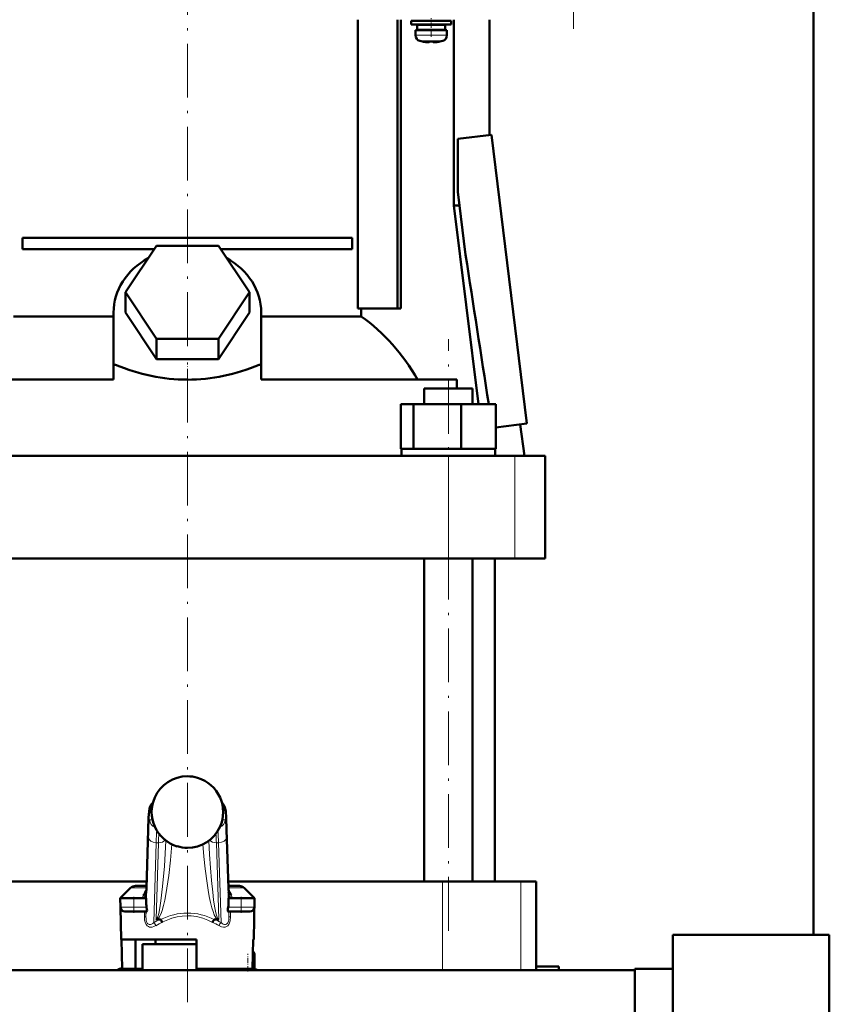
# Model space of a CAD drawing. Extents: x -1351 to 1763, y -1300 to 612.
# Tile 49 of 80: x 404 to 585, y -143 to 77. Entities that reach past the tile are written whole.
import ezdxf

# ---------------------------------------------------------------- set-up
doc = ezdxf.new("R2010")
doc.units = 0
doc.linetypes.add('DASHDOT', pattern=[18.5, 12, -3, 0.5, -3])

msp = doc.modelspace()

# ---------------------------------------------------------------- linework, layer by layer
at = {"color": 7, "lineweight": 50}
for p, q in [((581.6, -127.32), (581.6, 531.58)), ((479.72, 77.08), (479.72, 12.58)), ((488.58, 12.58), (488.58, 77.08)), ((489.28, 77.08), (489.28, 12.58)), ((494.1, 76.83), (494.1, 77.08)), ((498.1, 77.08), (498.1, 76.83)), ((501.2, 77.08), (501.2, 35.58)), ((509.1, 77.08), (509.1, 51.31)), ((496.1, 76.83), (491.6, 76.83)), ((491.6, 76.03), (491.6, 76.83)), ((496.1, 76.03), (491.6, 76.03)), ((496.1, 75.93), (492.95, 75.93)), ((492.95, 74.83), (492.95, 75.93)), ((496.1, 74.83), (492.95, 74.83)), ((494.1, 75.93), (494.1, 76.03)), ((494.1, 74.73), (494.1, 74.83)), ((500.6, 76.83), (496.1, 76.83)), ((500.6, 76.03), (496.1, 76.03)), ((499.25, 75.93), (496.1, 75.93)), ((499.25, 74.83), (496.1, 74.83)), ((498.1, 76.03), (498.1, 75.93)), ((498.1, 74.83), (498.1, 74.73)), ((499.25, 75.93), (499.25, 74.83)), ((500.6, 76.03), (500.6, 76.83)), ((492.6, 74.73), (496.1, 74.73)), ((492.6, 73.6), (492.6, 74.73)), ((499.6, 74.73), (496.1, 74.73)), ((499.6, 73.6), (499.6, 74.73)), ((494.17, 72.19), (494.18, 72.2)), ((495.6, 72.2), (495.6, 72.05)), ((496.6, 72.2), (496.6, 72.05)), ((498.02, 72.2), (498.03, 72.19)), ((502.07, 50.44), (509.57, 51.37)), ((509.57, 51.37), (517.49, -13.15)), ((502.07, 38.6), (502.07, 50.44)), ((503.79, 24.56), (502.07, 38.6)), ((501.2, 35.58), (502.44, 35.58)), ((501.2, 35.58), (506.71, -8.82)), ((404.74, 28.33), (478.46, 28.33)), ((404.74, 28.33), (404.74, 25.83)), ((427.75, 16.18), (434.67, 26.57)), ((434.67, 26.57), (448.53, 26.57)), ((448.53, 26.57), (455.46, 16.18)), ((478.46, 28.33), (478.46, 25.83)), ((434.18, 25.83), (404.74, 25.83)), ((478.46, 25.83), (449.02, 25.83)), ((434.67, 5.78), (427.75, 16.18)), ((427.75, 11.68), (427.75, 16.18)), ((455.46, 16.18), (448.53, 5.78)), ((455.46, 11.68), (455.46, 16.18)), ((425.1, -0.01), (425.1, 11.68)), ((434.67, 1.28), (427.75, 11.68)), ((455.46, 11.68), (448.53, 1.28)), ((458.1, -0.01), (458.1, 11.68)), ((479.72, 12.58), (488.58, 12.58)), ((480.45, 12.58), (480.45, 10.8)), ((488.58, 12.58), (489.28, 12.58)), ((402.75, 10.8), (425.1, 10.8)), ((458.1, 10.8), (480.45, 10.8)), ((448.53, 5.78), (434.67, 5.78)), ((434.67, 1.28), (434.67, 5.78)), ((448.53, 1.28), (448.53, 5.78)), ((448.53, 1.28), (434.67, 1.28)), ((425.1, -0.08), (425.54, -0.01)), ((425.1, -0.01), (425.54, -0.01)), ((425.1, -0.01), (425.1, -0.08)), ((425.1, -3.32), (425.1, -0.08)), ((457.67, -0.01), (458.1, -0.08)), ((457.67, -0.01), (458.1, -0.01)), ((458.1, -0.08), (458.1, -0.01)), ((458.1, -3.32), (458.1, -0.08)), ((425.1, -3.32), (381.34, -3.32)), ((501.86, -3.32), (458.1, -3.32)), ((501.86, -5.32), (501.86, -3.32)), ((494.56, -5.32), (503.74, -5.32)), ((494.56, -8.82), (494.56, -5.32)), ((503.74, -5.32), (505.32, -5.32)), ((505.32, -8.82), (505.32, -5.32)), ((489.34, -8.82), (492.18, -8.82)), ((489.34, -18.82), (489.34, -8.82)), ((492.18, -8.82), (502.78, -8.82)), ((492.18, -18.82), (492.18, -8.82)), ((502.78, -8.82), (510.53, -8.82)), ((502.78, -18.82), (502.78, -8.82)), ((510.53, -18.82), (510.53, -8.82)), ((510.53, -14), (517.49, -13.15)), ((515.98, -13.34), (516.96, -20.32)), ((489.34, -18.82), (489.64, -18.82)), ((489.49, -18.82), (491.89, -18.82)), ((489.49, -20.32), (489.49, -18.82)), ((491.89, -18.82), (492.18, -18.82)), ((492.18, -18.82), (493.27, -18.82)), ((493.27, -18.82), (501.68, -18.82)), ((501.68, -18.82), (502.78, -18.82)), ((502.78, -18.82), (503.58, -18.82)), ((503.58, -18.82), (509.73, -18.82)), ((509.73, -18.82), (510.53, -18.82)), ((510.39, -18.82), (510.39, -20.32)), ((383.26, -20.32), (499.94, -20.32)), ((505.94, -20.32), (493.94, -20.32)), ((499.94, -20.32), (514.81, -20.32)), ((514.81, -20.32), (521.6, -20.32)), ((521.6, -43.32), (521.6, -20.32)), ((499.94, -43.32), (383.26, -43.32)), ((494.56, -115.42), (494.56, -43.32)), ((514.81, -43.32), (499.94, -43.32)), ((505.32, -115.42), (505.32, -43.32)), ((510.35, -115.42), (510.35, -43.32)), ((521.6, -43.32), (514.81, -43.32)), ((432.43, -116.9), (432.83, -103.9)), ((450.37, -103.9), (450.77, -116.9)), ((432.48, -115.42), (384.59, -115.42)), ((432.45, -116.42), (429.97, -116.42)), ((498.61, -115.42), (450.73, -115.42)), ((453.23, -116.42), (450.76, -116.42)), ((516.12, -115.42), (498.61, -115.42)), ((519.6, -115.42), (516.12, -115.42)), ((519.6, -115.42), (519.6, -134.42)), ((428.91, -116.86), (426.6, -119.17)), ((432.38, -118.03), (432.43, -116.9)), ((432.39, -117.82), (432.38, -117.86)), ((432.38, -117.86), (432.38, -117.88)), ((450.83, -118.03), (450.77, -116.9)), ((450.82, -117.86), (450.81, -117.82)), ((450.83, -117.88), (450.82, -117.86)), ((454.29, -116.86), (456.6, -119.17)), ((426.6, -119.17), (427.85, -119.17)), ((429.6, -119.17), (426.6, -119.17)), ((426.64, -121.19), (426.6, -119.17)), ((429.6, -119.17), (432.42, -119.17)), ((432.42, -119.17), (432.42, -120.51)), ((450.78, -119.17), (453.6, -119.17)), ((450.78, -120.51), (450.78, -119.17)), ((456.6, -119.17), (451.25, -119.17)), ((456.6, -119.17), (453.6, -119.17)), ((455.36, -119.17), (456.6, -119.17)), ((456.44, -128.42), (456.6, -119.17)), ((456.57, -121.19), (456.6, -119.17)), ((426.76, -128.42), (426.64, -121.19)), ((427.64, -122.17), (429.6, -122.17)), ((432.45, -122.17), (429.6, -122.17)), ((453.6, -122.17), (450.75, -122.17)), ((453.6, -122.17), (455.57, -122.17)), ((435.51, -123.92), (434.82, -123.92)), ((448.38, -123.92), (447.69, -123.92)), ((550.1, -127.32), (585.1, -127.32)), ((550.1, -127.32), (550.1, -146.37)), ((585.1, -127.32), (585.1, -146.37)), ((441.6, -128.42), (426.76, -128.42)), ((426.9, -128.42), (427.01, -134.92)), ((430.02, -128.42), (430.02, -134.92)), ((441.6, -129.42), (431.6, -129.42)), ((431.6, -135.27), (431.6, -129.42)), ((441.6, -129.42), (433.6, -129.42)), ((434.5, -129.42), (434.5, -128.42)), ((443.6, -128.42), (441.6, -128.42)), ((443.6, -129.42), (441.6, -129.42)), ((443.61, -129.42), (441.6, -129.42)), ((443.6, -134.92), (443.6, -128.42)), ((456.3, -128.42), (456.19, -134.92)), ((456.44, -128.42), (456.3, -128.42)), ((456.6, -135.19), (456.6, -131.92)), ((298.55, -135.27), (541.6, -135.27)), ((427.01, -134.92), (430.02, -134.92)), ((431.6, -134.92), (430.02, -134.92)), ((456.19, -134.92), (443.6, -134.92)), ((451.4, -135.27), (451.4, -134.92)), ((519.6, -134.42), (519.57, -135.27)), ((519.6, -134.42), (524.6, -134.42)), ((524.6, -134.42), (524.6, -135.27)), ((541.6, -135.27), (524.6, -135.27)), ((541.6, -134.96), (550.1, -134.96)), ((541.6, -180.03), (541.6, -134.96)), ((541.6, -134.96), (550.1, -134.96))]:
    msp.add_line(p, q, dxfattribs=at)
at = {"color": 7, "linetype": 'DASHDOT', "lineweight": 18}
for p, q in [((527.9, 75.05), (527.9, 267.1)), ((441.6, 4.18), (441.6, 83.7)), ((499.94, -126.43), (499.94, 5.69)), ((441.6, -234.93), (441.6, -0.81))]:
    msp.add_line(p, q, dxfattribs=at)
at = {"color": 7, "linetype": 'DASHDOT', "lineweight": 18, "ltscale": 0.104369}
msp.add_line((496.1, 73.25), (496.1, 77.42), dxfattribs=at)
at = {"color": 7, "lineweight": 18}
for p, q in [((496.1, 73.6), (492.6, 73.6)), ((496.13, 73.6), (496.1, 73.6)), ((496.13, 73.6), (499.6, 73.6)), ((496.1, 72.35), (493.53, 72.35)), ((496.13, 72.35), (496.1, 72.35)), ((498.67, 72.35), (496.13, 72.35)), ((499.94, -43.32), (499.94, -20.32)), ((514.81, -43.32), (514.81, -20.32)), ((441.6, -91.93), (441.6, -91.93)), ((443.87, -92.26), (443.87, -92.26)), ((433.62, -99.42), (433.17, -99.42)), ((450.04, -99.42), (449.59, -99.42)), ((433.17, -101.67), (433.8, -101.67)), ((434.29, -103.17), (434.29, -103.18)), ((449.41, -101.67), (450.04, -101.67)), ((432.42, -120.51), (432.88, -105.55)), ((432.83, -103.96), (432.43, -116.96)), ((432.83, -103.9), (432.83, -103.96)), ((450.32, -105.55), (450.78, -120.51)), ((450.77, -116.96), (450.37, -103.96)), ((434.63, -106.79), (434.08, -124.61)), ((434.6, -123.87), (435.13, -106.79)), ((435.13, -106.79), (434.63, -106.79)), ((436.79, -106.36), (436.79, -106.31)), ((436.79, -106.36), (436.81, -106.33)), ((439.32, -107.59), (439.32, -107.58)), ((446.41, -106.36), (446.39, -106.33)), ((446.41, -106.31), (446.41, -106.36)), ((448.58, -106.79), (448.08, -106.79)), ((448.08, -106.79), (448.6, -123.87)), ((449.12, -124.61), (448.58, -106.79)), ((441.6, -107.92), (441.6, -107.92)), ((498.61, -115.42), (498.61, -135.27)), ((516.12, -115.42), (516.12, -135.27)), ((432.43, -116.86), (428.91, -116.86)), ((432.34, -118.41), (432.37, -119.17)), ((432.43, -116.9), (432.43, -116.96)), ((454.29, -116.86), (450.77, -116.86)), ((450.84, -119.17), (450.87, -118.41)), ((429.6, -121.19), (429.6, -119.17)), ((431.6, -119.17), (431.6, -119.13)), ((451.6, -119.13), (451.61, -119.17)), ((453.6, -121.19), (453.6, -119.17)), ((429.6, -121.19), (426.64, -121.19)), ((429.6, -121.19), (432.49, -121.19)), ((429.6, -121.19), (429.6, -122.17)), ((431.98, -123.32), (431.98, -122.17)), ((432.34, -122.17), (432.34, -123.34)), ((432.34, -123.34), (432.37, -122.17)), ((450.72, -121.19), (453.6, -121.19)), ((450.83, -122.17), (450.87, -123.34)), ((450.87, -123.34), (450.87, -122.17)), ((451.22, -122.17), (451.22, -123.32)), ((456.57, -121.19), (453.6, -121.19)), ((453.6, -122.17), (453.6, -121.19)), ((456.24, -131.92), (456.6, -131.92)), ((454.7, -135.27), (455.1, -135.19)), ((455.1, -135.19), (455.1, -134.92)), ((455.1, -135.19), (455.12, -135.27)), ((456.6, -135.19), (455.1, -135.19))]:
    msp.add_line(p, q, dxfattribs=at)
at = {"color": 7, "linetype": 'DASHDOT', "lineweight": 18, "ltscale": 0.000941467}
msp.add_line((495.1, 72.05), (495.1, 72.01), dxfattribs=at)
at = {"color": 7, "linetype": 'DASHDOT', "lineweight": 18, "ltscale": 0.000794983}
msp.add_line((497.1, 72.05), (497.1, 72.02), dxfattribs=at)
at = {"color": 7, "linetype": 'DASHDOT', "lineweight": 18, "ltscale": 0.159261}
msp.add_line((441.6, -5.85), (441.6, 0.52), dxfattribs=at)
at = {"color": 7, "linetype": 'DASHDOT', "lineweight": 18, "ltscale": 0.090015}
for p, q in [((429.6, -118.87), (429.6, -122.47)), ((453.6, -122.47), (453.6, -118.87))]:
    msp.add_line(p, q, dxfattribs=at)
at = {"color": 7, "linetype": 'DASHDOT', "lineweight": 18, "ltscale": 0.098109}
msp.add_line((455.1, -135.52), (455.1, -131.6), dxfattribs=at)
at = {"color": 7, "linetype": 'DASHDOT', "lineweight": 18, "ltscale": 0.012677}
msp.add_line((454.66, -135.28), (455.16, -135.18), dxfattribs=at)
at = {"color": 7, "lineweight": 50}
for points in [[(495.6, 72.05), (495.6, 72.04), (495.6, 72.04), (495.59, 72.04), (495.57, 72.03), (495.51, 72.02), (495.1, 72.05)], [(496.6, 72.05), (496.6, 72.04), (496.61, 72.04), (496.62, 72.03), (496.65, 72.03)], [(496.6, 72.05), (496.6, 72.04), (496.61, 72.04), (496.61, 72.04), (496.63, 72.03), (496.68, 72.03), (496.83, 72.03), (497.1, 72.05)], [(432.83, -103.9), (432.94, -101.13), (433.05, -99.8), (433.14, -99.15), (433.3, -98.65), (433.54, -98.24), (433.86, -97.9)], [(450.37, -103.9), (450.26, -101.13), (450.16, -99.8), (450.06, -99.15), (449.9, -98.65), (449.66, -98.24), (449.34, -97.9)], [(431.72, -118.47), (432.06, -118.31), (432.25, -118.12), (432.38, -117.88)], [(432.49, -121.19), (432.57, -121.68), (432.58, -121.89), (432.55, -122.07), (432.52, -122.13), (432.48, -122.17), (432.45, -122.17)], [(450.75, -122.17), (450.71, -122.16), (450.69, -122.14), (450.65, -122.06), (450.62, -121.76), (450.64, -121.58), (450.72, -121.19)], [(435.51, -123.92), (435.56, -123.93), (435.59, -123.93), (435.62, -123.95)], [(447.59, -123.95), (447.6, -123.94), (447.62, -123.93), (447.69, -123.92)]]:
    msp.add_lwpolyline(points, dxfattribs=at)
at = {"color": 7, "lineweight": 18}
for points in [[(433.17, -99.42), (433.16, -99.43), (433.15, -99.43), (433.14, -99.45), (433.12, -99.49), (433.09, -99.63), (433.04, -100), (432.94, -101.29), (432.83, -103.96)], [(450.37, -103.96), (450.25, -101), (450.17, -100.07), (450.11, -99.62), (450.08, -99.49), (450.06, -99.44), (450.05, -99.43), (450.04, -99.42), (450.04, -99.42)], [(432.88, -105.55), (432.98, -103.15), (433.04, -102.29), (433.12, -101.74), (433.14, -101.7), (433.15, -101.68), (433.16, -101.67), (433.17, -101.67)], [(450.04, -101.67), (450.05, -101.68), (450.05, -101.68), (450.06, -101.69), (450.07, -101.72), (450.14, -102.12), (450.22, -103.11), (450.32, -105.55)], [(448.58, -106.79), (448.48, -104.82), (448.43, -104.1)], [(434.6, -123.87), (434.66, -123.86), (434.79, -123.74), (434.99, -123.32), (435.21, -122.57), (435.45, -121.35), (435.69, -119.78), (436.06, -116.58), (436.45, -112.05), (436.79, -106.36)], [(438.13, -107.13), (437.83, -110.64), (437.45, -114.1), (437.04, -116.95), (436.81, -118.32), (436.55, -119.61), (436.26, -120.82), (435.95, -121.9), (435.71, -122.57), (435.46, -123.14), (435.26, -123.48), (435.06, -123.74), (434.82, -123.92)], [(448.38, -123.92), (448.21, -123.8), (448.04, -123.62), (447.83, -123.29), (447.62, -122.87), (447.34, -122.15), (447.07, -121.31), (446.77, -120.12), (446.49, -118.82), (446.23, -117.35), (445.99, -115.81), (445.58, -112.61), (445.3, -109.88), (445.07, -107.13)], [(446.41, -106.36), (446.58, -109.43), (446.78, -112.42), (447.01, -115.21), (447.27, -117.79), (447.47, -119.5), (447.69, -120.98), (447.97, -122.44), (448.11, -122.98), (448.24, -123.38), (448.36, -123.66), (448.48, -123.82), (448.56, -123.86), (448.6, -123.87)], [(432.43, -116.96), (432.39, -117.98), (432.34, -118.38), (432.34, -118.41)], [(450.87, -118.41), (450.85, -118.35), (450.83, -118.11), (450.77, -116.96)], [(441.6, -123.11), (440.45, -123.17), (439.3, -123.35), (438.16, -123.64), (437.6, -123.84), (436.5, -124.31), (435.97, -124.58)], [(447.23, -124.58), (446.14, -124.05), (445.03, -123.64), (443.92, -123.35), (443.63, -123.29), (442.47, -123.14), (441.6, -123.11)], [(434.56, -125.3), (434.13, -125.51), (433.7, -125.63), (433.43, -125.65), (433.16, -125.61), (432.89, -125.52), (432.63, -125.35), (432.37, -125.05), (432.21, -124.73), (432.04, -124.09), (431.98, -123.32)], [(431.98, -123.32), (432.27, -123.33), (432.33, -123.34), (432.33, -123.34), (432.34, -123.34)], [(432.34, -123.34), (432.35, -123.74), (432.39, -124.12), (432.49, -124.47), (432.61, -124.72), (432.77, -124.9), (432.92, -125), (433.09, -125.04), (433.35, -125.03), (433.6, -124.94), (433.85, -124.79), (434.08, -124.61)], [(451.22, -123.32), (451.15, -124.19), (451.01, -124.69), (450.85, -125.01), (450.61, -125.31), (450.35, -125.5), (450.08, -125.61), (449.68, -125.64), (449.26, -125.57), (448.77, -125.37), (448.65, -125.3)], [(449.12, -124.61), (449.37, -124.81), (449.63, -124.95), (449.9, -125.03), (450.12, -125.04), (450.32, -124.98), (450.5, -124.84), (450.64, -124.64), (450.76, -124.33), (450.83, -123.97), (450.87, -123.34)], [(451.22, -123.32), (450.9, -123.33), (450.87, -123.34), (450.87, -123.34), (450.87, -123.34)]]:
    msp.add_lwpolyline(points, dxfattribs=at)
at = {"color": 7, "lineweight": 50}
for centre, radius, start, end in [((493.9, 73.6), 1.3, 180, 253.3985), ((498.3, 73.6), 1.3, 286.6016, 360), ((496.1, 80.98), 9, 253.3985, 257.6222), ((496.1, 80.98), 8.99, 257.6503, 263.6107), ((496.1, 80.98), 8.99, 257.6503, 263.6107), ((495.56, 76.06), 4.04, 263.5178, 266.839), ((496.1, 82.09), 9.9, 267.106, 269.9999), ((496.1, 82.09), 9.9, 267.106, 269.9999), ((496.1, 82.09), 9.9, 269.9998, 272.8943), ((496.1, 82.09), 9.9, 269.9998, 272.8943), ((496.68, 75.6), 3.58, 272.1823, 275.7449), ((496.1, 80.98), 8.99, 276.3897, 282.3492), ((496.1, 80.98), 8.99, 276.3893, 282.3497), ((496.1, 80.98), 9, 282.3778, 286.6016), ((-15123.13, -2413.06), 15815.9, 8.743656, 8.866025), ((441.6, -99.93), 8, 89.9705, 155.9552), ((441.6, -99.95), 8.02, 73.5878, 89.9927), ((441.61, -99.93), 8, 24.0394, 73.6004), ((441.61, -99.92), 8, 156.0284, 203.9971), ((436.12, -97.48), 2, 155.9889, 156.0275), ((447.08, -97.48), 2, 23.9725, 24.0111), ((441.6, -99.92), 8, 336.0028, 23.9716), ((441.6, -99.92), 8, 204.0405, 253.4621), ((441.6, -99.92), 8, 269.9786, 335.9524), ((441.6, -99.92), 7.99, 253.4304, 270.0144), ((429.97, -117.92), 1.5, 90, 135.0001), ((453.23, -117.92), 1.5, 45, 90), ((435.95, -120.52), 3.53, 179.9035, 191.0163), ((447.25, -120.52), 3.53, 348.9837, 0.0965), ((427.64, -121.17), 1, 181, 270), ((455.57, -121.17), 1, 270, 359), ((434.8, -123.51), 0.412, 241.0787, 272.9093), ((433.6, -125.51), 2.55, 21.3992, 37.6554), ((449.61, -125.51), 2.56, 142.3589, 158.587), ((448.4, -123.51), 0.412, 267.1011, 298.9205), ((455.1, -131.92), 1.5, 0, 39.45), ((441.6, -165.42), 34, 115.416, 117.531), ((441.6, -165.42), 34, 115.4159, 117.5309), ((441.6, -165.42), 34, 62.469, 63.8211), ((441.6, -165.42), 34, 62.4691, 63.8211), ((455.1, -135.19), 1.5, 356.9508, 360)]:
    msp.add_arc(centre, radius, start, end, dxfattribs=at)
at = {"color": 7, "lineweight": 18}
for centre, radius, start, end in [((441.6, -99.93), 8, 89.9649, 155.9372), ((441.6, -99.96), 8.02, 73.5462, 89.9904), ((441.61, -99.93), 7.99, 24.0436, 73.5637), ((441.61, -99.92), 8, 156.0287, 179.9997), ((441.6, -99.92), 8, 0.0024, 23.9698), ((441.57, -99.93), 7.97, 179.9852, 184.4144), ((441.6, -99.92), 8, 184.4035, 203.9729), ((441.6, -99.92), 8, 336.0013, 0.0052), ((441.59, -99.92), 7.99, 204.0462, 253.466), ((441.61, -99.92), 8, 269.9715, 335.9382), ((502.85, -108.98), 67.76, 176.4224, 178.1498), ((380.36, -108.98), 67.75, 1.8502, 3.5779), ((441.6, -99.91), 8.01, 253.4962, 270.004), ((435.05, -119.41), 3.46, 164.2607, 175.3693), ((435.22, -119.57), 3.67, 139.6506, 162.6124), ((434.18, -118.28), 1.85, 167.3382, 179.2486), ((434.08, -118.29), 1.75, 179.0325, 184.0075), ((448, -119.56), 3.65, 17.3191, 40.3999), ((449.02, -118.28), 1.85, 0.7514, 12.6618), ((449.12, -118.29), 1.75, 355.9925, 0.9676), ((448.05, -119.43), 3.57, 4.8309, 15.6239), ((441.6, -138.34), 15.65, 112.9071, 118.7129), ((442.08, -138.24), 14.96, 114.0948, 120.1875), ((441.15, -138.2), 14.92, 59.8532, 65.964), ((441.6, -138.34), 15.65, 61.2871, 67.0929)]:
    msp.add_arc(centre, radius, start, end, dxfattribs=at)
at = {"color": 7, "lineweight": 50}
for centre, major_axis, ratio, start_param, end_param in [((441.6, 11.68), (16.5, 0), 0.866025, 2.133116, 3.141593), ((441.6, 11.68), (16.5, 0), 0.866025, 0, 1.008477), ((459.3, -27.61), (0.14, -45.28), 0.882951, 2.134136, 2.580766), ((441.61, 114.83), (-0.02, -118.16), 0.577492, 6.04561, 6.283258), ((441.54, 115.84), (0.09, -119.18), 0.575043, 6.282729, 6.519362), ((452.17, -117.48), (1.35, 0.36), 0.735808, 3.171103, 3.997135)]:
    msp.add_ellipse(centre, major_axis=major_axis, ratio=ratio, start_param=start_param, end_param=end_param, dxfattribs=at)
at = {"color": 7, "lineweight": 18}
for centre, major_axis, ratio, start_param, end_param in [((435.16, -99.42), (0, -2), 0.999534, 3.852299, 4.712389), ((448.04, -99.42), (0, 2), 0.999534, 4.712389, 5.572535), ((434.91, -101.67), (0, -1.75), 0.999534, 4.712389, 5.964241), ((448.29, -101.67), (0, 1.75), 0.999534, 3.460428, 4.712389), ((434.63, -105.55), (1.75, -0.05), 0.706942, 3.184784, 4.733985), ((434.91, -114.88), (0, -11.45), 0.035255, 3.486466, 3.928659), ((448.58, -105.55), (1.75, 0.05), 0.706942, 4.690793, 6.239994), ((448.37, -103.96), (2, 0.06), 0.706942, 6.239994, 6.283312), ((435.13, -105.55), (1.75, -0.05), 0.706942, 4.733985, 5.780559), ((448.08, -105.55), (1.75, 0.05), 0.706942, 3.644089, 4.690793), ((430.94, -118.14), (1.4, -0.06), 0.793794, 5.238889, 6.233122), ((430.94, -118.41), (1.4, 0.06), 0.806192, 5.490007, 6.231547), ((434.32, -118.42), (0, -2), 0.999534, 4.467424, 4.629996), ((448.77, -116.96), (2, 0.06), 0.706942, 6.239994, 6.28376), ((448.88, -118.42), (0, 2), 0.999534, 4.794782, 4.957353), ((452.27, -118.14), (1.4, 0.06), 0.793794, 3.191656, 4.185889), ((452.27, -118.41), (1.4, -0.06), 0.806192, 3.193231, 3.934771), ((440.85, -136.95), (-4.89, -13.75), 0.916114, 3.456304, 3.909859), ((442.36, -136.95), (4.89, -13.75), 0.916114, 2.373327, 2.826882), ((434.08, -125.32), (0.48, -0.877), 0.433048, 1.357244, 2.239737), ((449.12, -125.32), (-0.48, -0.877), 0.433048, 4.043448, 4.925941)]:
    msp.add_ellipse(centre, major_axis=major_axis, ratio=ratio, start_param=start_param, end_param=end_param, dxfattribs=at)

doc.saveas('drawing.dxf')
